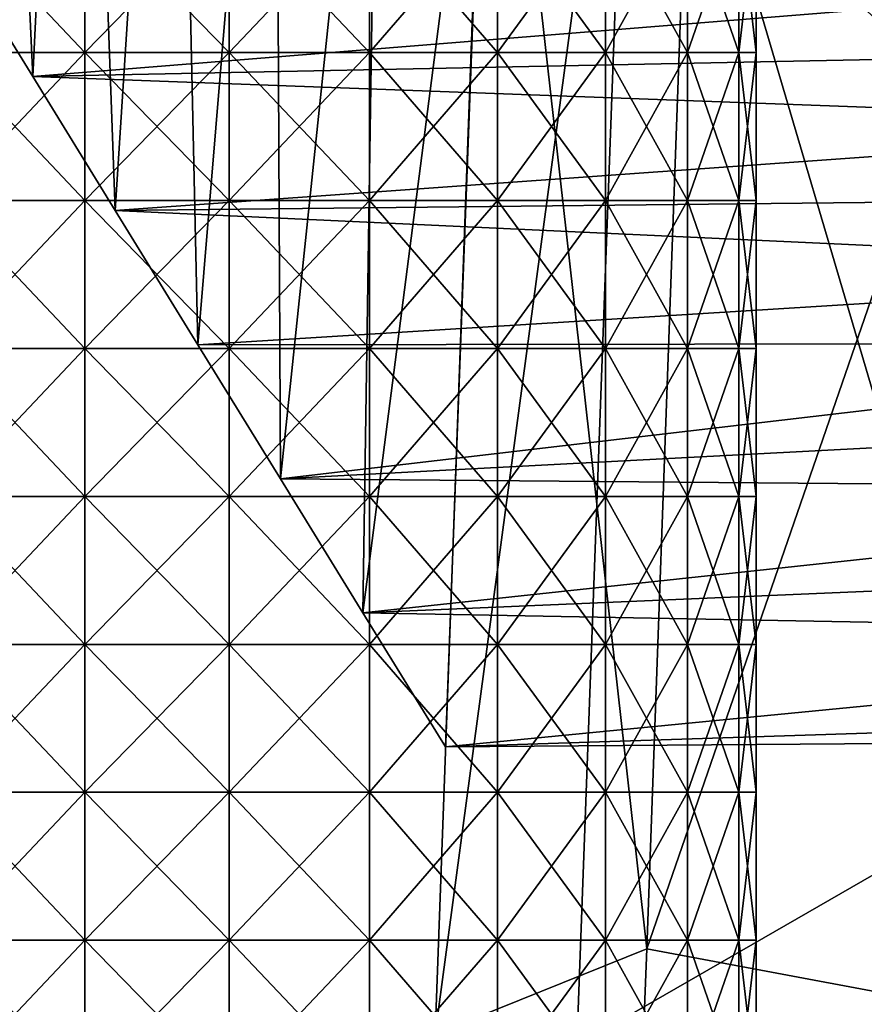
# Model space of a CAD drawing. Header units: millimetres. Extents: x -350 to 350, y 0 to 877.
# Tile 6 of 63: x -278 to -253, y 44 to 73. Entities that reach past the tile are written whole.
import ezdxf

# ---------------------------------------------------------------- set-up
doc = ezdxf.new("R2010")
doc.units = ezdxf.units.MM
doc.header["$LTSCALE"] = 41.718519
for name, color, linetype in [('2', 7, 'CONTINUOUS'), ('39', 7, 'CONTINUOUS'), ('44', 7, 'CONTINUOUS'), ('45', 7, 'CONTINUOUS'), ('71', 7, 'CONTINUOUS'), ('72', 7, 'CONTINUOUS')]:
    doc.layers.add(name, color=color, linetype=linetype)

msp = doc.modelspace()

# ---------------------------------------------------------------- linework, layer by layer
at = {"layer": '2', "linetype": 'Continuous'}
for points in [[(-247.806, 92.851, -496.095), (-249.37, 50.24, -507.556), (-259.994, 86.231, -491.612), (-247.806, 92.851, -496.095)], [(-257.878, 91.947, -464.746), (-264.135, 86.943, -478.329), (-259.536, 46.03, -476.865), (-257.878, 91.947, -464.746)], [(-245.321, 87.227, -461.52), (-257.878, 91.947, -464.746), (-259.536, 46.03, -476.865), (-245.321, 87.227, -461.52)], [(-246.9, 43.666, -473.105), (-245.321, 87.227, -461.52), (-259.536, 46.03, -476.865), (-246.9, 43.666, -473.105)], [(-264.135, 86.943, -478.329), (-259.994, 86.231, -491.612), (-265.724, 43.538, -490.091), (-264.135, 86.943, -478.329)], [(-264.135, 86.943, -478.329), (-265.724, 43.538, -490.091), (-259.536, 46.03, -476.865), (-264.135, 86.943, -478.329)], [(-259.994, 86.231, -491.612), (-261.582, 43.204, -503.434), (-265.724, 43.538, -490.091), (-259.994, 86.231, -491.612)], [(-259.994, 86.231, -491.612), (-249.37, 50.24, -507.556), (-261.582, 43.204, -503.434), (-259.994, 86.231, -491.612)], [(-249.37, 50.24, -507.556), (-250.35, 25.148, -515.168), (-261.582, 43.204, -503.434), (-249.37, 50.24, -507.556)], [(-265.724, 43.538, -490.091), (-261.35, 0, -491.106), (-259.536, 46.03, -476.865), (-265.724, 43.538, -490.091)], [(-261.35, 0, -491.106), (-246.9, 43.666, -473.105), (-259.536, 46.03, -476.865), (-261.35, 0, -491.106)]]:
    msp.add_3dface(points, dxfattribs=at)
at = {"layer": '39', "linetype": 'Continuous'}
for points in [[(-277.477, 71.524, -290.451), (-279.889, 75.444, -250.472), (-278.9, 101.941, -285.792), (-277.477, 71.524, -290.451)], [(-276.176, 98.273, -325.072), (-277.477, 71.524, -290.451), (-278.9, 101.941, -285.792), (-276.176, 98.273, -325.072)], [(-275.065, 67.605, -330.429), (-277.477, 71.524, -290.451), (-276.176, 98.273, -325.072), (-275.065, 67.605, -330.429)], [(-273.34, 94.605, -364.347), (-275.065, 67.605, -330.429), (-276.176, 98.273, -325.072), (-273.34, 94.605, -364.347)], [(-272.653, 63.686, -370.406), (-275.065, 67.605, -330.429), (-273.34, 94.605, -364.347), (-272.653, 63.686, -370.406)], [(-270.399, 90.937, -403.621), (-272.653, 63.686, -370.406), (-273.34, 94.605, -364.347), (-270.399, 90.937, -403.621)], [(-270.242, 59.766, -410.383), (-272.653, 63.686, -370.406), (-270.399, 90.937, -403.621), (-270.242, 59.766, -410.383)], [(-267.361, 87.269, -442.899), (-270.242, 59.766, -410.383), (-270.399, 90.937, -403.621), (-267.361, 87.269, -442.899)], [(-267.83, 55.847, -450.358), (-270.242, 59.766, -410.383), (-267.361, 87.269, -442.899), (-267.83, 55.847, -450.358)], [(-264.224, 83.875, -482.118), (-267.83, 55.847, -450.358), (-267.361, 87.269, -442.899), (-264.224, 83.875, -482.118)], [(-265.418, 51.928, -490.333), (-267.83, 55.847, -450.358), (-264.224, 83.875, -482.118), (-265.418, 51.928, -490.333)]]:
    msp.add_3dface(points, dxfattribs=at)
at = {"layer": '44', "linetype": 'Continuous'}
for points in [[(-265.418, 51.928, -490.333), (-264.224, 83.875, -482.118), (-230.454, 52.197, -487.593), (-265.418, 51.928, -490.333)], [(-230.454, 52.197, -487.593), (-264.224, 83.875, -482.118), (-229.675, 73.515, -481.723), (-230.454, 52.197, -487.593)]]:
    msp.add_3dface(points, dxfattribs=at)
at = {"layer": '45', "linetype": 'Continuous'}
for points in [[(-279.889, 75.444, -250.472), (-277.477, 71.524, -290.451), (-241.853, 74.396, -261.156), (-279.889, 75.444, -250.472)], [(-241.853, 74.396, -261.156), (-277.477, 71.524, -290.451), (-240.757, 72.262, -282.923), (-241.853, 74.396, -261.156)], [(-240.757, 72.262, -282.923), (-277.477, 71.524, -290.451), (-239.661, 70.128, -304.69), (-240.757, 72.262, -282.923)], [(-277.477, 71.524, -290.451), (-275.065, 67.605, -330.429), (-239.661, 70.128, -304.69), (-277.477, 71.524, -290.451)], [(-239.661, 70.128, -304.69), (-275.065, 67.605, -330.429), (-238.566, 67.994, -326.456), (-239.661, 70.128, -304.69)], [(-238.566, 67.994, -326.456), (-275.065, 67.605, -330.429), (-237.47, 65.861, -348.223), (-238.566, 67.994, -326.456)], [(-275.065, 67.605, -330.429), (-272.653, 63.686, -370.406), (-237.47, 65.861, -348.223), (-275.065, 67.605, -330.429)], [(-237.47, 65.861, -348.223), (-272.653, 63.686, -370.406), (-236.374, 63.727, -369.989), (-237.47, 65.861, -348.223)], [(-272.653, 63.686, -370.406), (-270.242, 59.766, -410.383), (-236.374, 63.727, -369.989), (-272.653, 63.686, -370.406)], [(-236.374, 63.727, -369.989), (-270.242, 59.766, -410.383), (-235.278, 61.593, -391.756), (-236.374, 63.727, -369.989)], [(-235.278, 61.593, -391.756), (-270.242, 59.766, -410.383), (-234.182, 59.459, -413.523), (-235.278, 61.593, -391.756)], [(-270.242, 59.766, -410.383), (-267.83, 55.847, -450.358), (-234.182, 59.459, -413.523), (-270.242, 59.766, -410.383)], [(-234.182, 59.459, -413.523), (-267.83, 55.847, -450.358), (-233.087, 57.325, -435.29), (-234.182, 59.459, -413.523)], [(-233.087, 57.325, -435.29), (-267.83, 55.847, -450.358), (-231.991, 55.191, -457.056), (-233.087, 57.325, -435.29)], [(-267.83, 55.847, -450.358), (-265.418, 51.928, -490.333), (-231.991, 55.191, -457.056), (-267.83, 55.847, -450.358)], [(-231.991, 55.191, -457.056), (-265.418, 51.928, -490.333), (-230.895, 53.057, -478.823), (-231.991, 55.191, -457.056)], [(-230.895, 53.057, -478.823), (-265.418, 51.928, -490.333), (-230.454, 52.197, -487.593), (-230.895, 53.057, -478.823)]]:
    msp.add_3dface(points, dxfattribs=at)
at = {"layer": '71', "linetype": 'Continuous'}
for points in [[(-275.954, 72.228, -40.659), (-280.05, 72.228, -39.649), (-275.954, 76.554, -40.659), (-275.954, 72.228, -40.659)], [(-275.954, 76.554, -40.659), (-280.05, 72.228, -39.649), (-280.05, 76.554, -39.649), (-275.954, 76.554, -40.659)], [(-271.735, 72.228, -40.659), (-275.954, 72.228, -40.659), (-271.735, 76.554, -40.659), (-271.735, 72.228, -40.659)], [(-271.735, 76.554, -40.659), (-275.954, 72.228, -40.659), (-275.954, 76.554, -40.659), (-271.735, 76.554, -40.659)], [(-267.639, 72.228, -39.649), (-271.735, 72.228, -40.659), (-267.639, 76.554, -39.649), (-267.639, 72.228, -39.649)], [(-267.639, 76.554, -39.649), (-271.735, 72.228, -40.659), (-271.735, 76.554, -40.659), (-267.639, 76.554, -39.649)], [(-263.903, 72.228, -37.689), (-267.639, 72.228, -39.649), (-263.903, 76.554, -37.689), (-263.903, 72.228, -37.689)], [(-263.903, 76.554, -37.689), (-267.639, 72.228, -39.649), (-267.639, 76.554, -39.649), (-263.903, 76.554, -37.689)], [(-260.745, 72.228, -34.891), (-263.903, 72.228, -37.689), (-260.745, 76.554, -34.891), (-260.745, 72.228, -34.891)], [(-260.745, 76.554, -34.891), (-263.903, 72.228, -37.689), (-263.903, 76.554, -37.689), (-260.745, 76.554, -34.891)], [(-258.349, 72.228, -31.419), (-260.745, 72.228, -34.891), (-258.349, 76.554, -31.419), (-258.349, 72.228, -31.419)], [(-258.349, 76.554, -31.419), (-260.745, 72.228, -34.891), (-260.745, 76.554, -34.891), (-258.349, 76.554, -31.419)], [(-256.853, 72.228, -27.474), (-258.349, 72.228, -31.419), (-256.853, 76.554, -27.474), (-256.853, 72.228, -27.474)], [(-256.853, 76.554, -27.474), (-258.349, 72.228, -31.419), (-258.349, 76.554, -31.419), (-256.853, 76.554, -27.474)], [(-256.344, 72.228, -23.286), (-256.853, 72.228, -27.474), (-256.344, 76.554, -23.286), (-256.344, 72.228, -23.286)], [(-256.344, 76.554, -23.286), (-256.853, 72.228, -27.474), (-256.853, 76.554, -27.474), (-256.344, 76.554, -23.286)], [(-275.954, 67.903, -40.659), (-280.05, 67.903, -39.649), (-275.954, 72.228, -40.659), (-275.954, 67.903, -40.659)], [(-275.954, 72.228, -40.659), (-280.05, 67.903, -39.649), (-280.05, 72.228, -39.649), (-275.954, 72.228, -40.659)], [(-271.735, 67.903, -40.659), (-275.954, 67.903, -40.659), (-271.735, 72.228, -40.659), (-271.735, 67.903, -40.659)], [(-271.735, 72.228, -40.659), (-275.954, 67.903, -40.659), (-275.954, 72.228, -40.659), (-271.735, 72.228, -40.659)], [(-267.639, 67.903, -39.649), (-271.735, 67.903, -40.659), (-267.639, 72.228, -39.649), (-267.639, 67.903, -39.649)], [(-267.639, 72.228, -39.649), (-271.735, 67.903, -40.659), (-271.735, 72.228, -40.659), (-267.639, 72.228, -39.649)], [(-263.903, 67.903, -37.689), (-267.639, 67.903, -39.649), (-263.903, 72.228, -37.689), (-263.903, 67.903, -37.689)], [(-263.903, 72.228, -37.689), (-267.639, 67.903, -39.649), (-267.639, 72.228, -39.649), (-263.903, 72.228, -37.689)], [(-260.745, 67.903, -34.891), (-263.903, 67.903, -37.689), (-260.745, 72.228, -34.891), (-260.745, 67.903, -34.891)], [(-260.745, 72.228, -34.891), (-263.903, 67.903, -37.689), (-263.903, 72.228, -37.689), (-260.745, 72.228, -34.891)], [(-258.349, 67.903, -31.419), (-260.745, 67.903, -34.891), (-258.349, 72.228, -31.419), (-258.349, 67.903, -31.419)], [(-258.349, 72.228, -31.419), (-260.745, 67.903, -34.891), (-260.745, 72.228, -34.891), (-258.349, 72.228, -31.419)], [(-256.853, 67.903, -27.474), (-258.349, 67.903, -31.419), (-256.853, 72.228, -27.474), (-256.853, 67.903, -27.474)], [(-256.853, 72.228, -27.474), (-258.349, 67.903, -31.419), (-258.349, 72.228, -31.419), (-256.853, 72.228, -27.474)], [(-256.344, 67.903, -23.286), (-256.853, 67.903, -27.474), (-256.344, 72.228, -23.286), (-256.344, 67.903, -23.286)], [(-256.344, 72.228, -23.286), (-256.853, 67.903, -27.474), (-256.853, 72.228, -27.474), (-256.344, 72.228, -23.286)], [(-275.954, 63.578, -40.659), (-280.05, 63.578, -39.649), (-275.954, 67.903, -40.659), (-275.954, 63.578, -40.659)], [(-275.954, 67.903, -40.659), (-280.05, 63.578, -39.649), (-280.05, 67.903, -39.649), (-275.954, 67.903, -40.659)], [(-271.735, 63.578, -40.659), (-275.954, 63.578, -40.659), (-271.735, 67.903, -40.659), (-271.735, 63.578, -40.659)], [(-271.735, 67.903, -40.659), (-275.954, 63.578, -40.659), (-275.954, 67.903, -40.659), (-271.735, 67.903, -40.659)], [(-267.639, 63.578, -39.649), (-271.735, 63.578, -40.659), (-267.639, 67.903, -39.649), (-267.639, 63.578, -39.649)], [(-267.639, 67.903, -39.649), (-271.735, 63.578, -40.659), (-271.735, 67.903, -40.659), (-267.639, 67.903, -39.649)], [(-263.903, 63.578, -37.689), (-267.639, 63.578, -39.649), (-263.903, 67.903, -37.689), (-263.903, 63.578, -37.689)], [(-263.903, 67.903, -37.689), (-267.639, 63.578, -39.649), (-267.639, 67.903, -39.649), (-263.903, 67.903, -37.689)], [(-260.745, 63.578, -34.891), (-263.903, 63.578, -37.689), (-260.745, 67.903, -34.891), (-260.745, 63.578, -34.891)], [(-260.745, 67.903, -34.891), (-263.903, 63.578, -37.689), (-263.903, 67.903, -37.689), (-260.745, 67.903, -34.891)], [(-258.349, 63.578, -31.419), (-260.745, 63.578, -34.891), (-258.349, 67.903, -31.419), (-258.349, 63.578, -31.419)], [(-258.349, 67.903, -31.419), (-260.745, 63.578, -34.891), (-260.745, 67.903, -34.891), (-258.349, 67.903, -31.419)], [(-256.853, 63.578, -27.474), (-258.349, 63.578, -31.419), (-256.853, 67.903, -27.474), (-256.853, 63.578, -27.474)], [(-256.853, 67.903, -27.474), (-258.349, 63.578, -31.419), (-258.349, 67.903, -31.419), (-256.853, 67.903, -27.474)], [(-256.344, 63.578, -23.286), (-256.853, 63.578, -27.474), (-256.344, 67.903, -23.286), (-256.344, 63.578, -23.286)], [(-256.344, 67.903, -23.286), (-256.853, 63.578, -27.474), (-256.853, 67.903, -27.474), (-256.344, 67.903, -23.286)], [(-275.954, 59.253, -40.659), (-280.05, 59.253, -39.649), (-275.954, 63.578, -40.659), (-275.954, 59.253, -40.659)], [(-275.954, 63.578, -40.659), (-280.05, 59.253, -39.649), (-280.05, 63.578, -39.649), (-275.954, 63.578, -40.659)], [(-271.735, 59.253, -40.659), (-275.954, 59.253, -40.659), (-271.735, 63.578, -40.659), (-271.735, 59.253, -40.659)], [(-271.735, 63.578, -40.659), (-275.954, 59.253, -40.659), (-275.954, 63.578, -40.659), (-271.735, 63.578, -40.659)], [(-267.639, 59.253, -39.649), (-271.735, 59.253, -40.659), (-267.639, 63.578, -39.649), (-267.639, 59.253, -39.649)], [(-267.639, 63.578, -39.649), (-271.735, 59.253, -40.659), (-271.735, 63.578, -40.659), (-267.639, 63.578, -39.649)], [(-263.903, 59.253, -37.689), (-267.639, 59.253, -39.649), (-263.903, 63.578, -37.689), (-263.903, 59.253, -37.689)], [(-263.903, 63.578, -37.689), (-267.639, 59.253, -39.649), (-267.639, 63.578, -39.649), (-263.903, 63.578, -37.689)], [(-260.745, 59.253, -34.891), (-263.903, 59.253, -37.689), (-260.745, 63.578, -34.891), (-260.745, 59.253, -34.891)], [(-260.745, 63.578, -34.891), (-263.903, 59.253, -37.689), (-263.903, 63.578, -37.689), (-260.745, 63.578, -34.891)], [(-258.349, 59.253, -31.419), (-260.745, 59.253, -34.891), (-258.349, 63.578, -31.419), (-258.349, 59.253, -31.419)], [(-258.349, 63.578, -31.419), (-260.745, 59.253, -34.891), (-260.745, 63.578, -34.891), (-258.349, 63.578, -31.419)], [(-256.853, 59.253, -27.474), (-258.349, 59.253, -31.419), (-256.853, 63.578, -27.474), (-256.853, 59.253, -27.474)], [(-256.853, 63.578, -27.474), (-258.349, 59.253, -31.419), (-258.349, 63.578, -31.419), (-256.853, 63.578, -27.474)], [(-256.344, 59.253, -23.286), (-256.853, 59.253, -27.474), (-256.344, 63.578, -23.286), (-256.344, 59.253, -23.286)], [(-256.344, 63.578, -23.286), (-256.853, 59.253, -27.474), (-256.853, 63.578, -27.474), (-256.344, 63.578, -23.286)], [(-275.954, 54.928, -40.659), (-280.05, 54.928, -39.649), (-275.954, 59.253, -40.659), (-275.954, 54.928, -40.659)], [(-275.954, 59.253, -40.659), (-280.05, 54.928, -39.649), (-280.05, 59.253, -39.649), (-275.954, 59.253, -40.659)], [(-271.735, 54.928, -40.659), (-275.954, 54.928, -40.659), (-271.735, 59.253, -40.659), (-271.735, 54.928, -40.659)], [(-271.735, 59.253, -40.659), (-275.954, 54.928, -40.659), (-275.954, 59.253, -40.659), (-271.735, 59.253, -40.659)], [(-267.639, 54.928, -39.649), (-271.735, 54.928, -40.659), (-267.639, 59.253, -39.649), (-267.639, 54.928, -39.649)], [(-267.639, 59.253, -39.649), (-271.735, 54.928, -40.659), (-271.735, 59.253, -40.659), (-267.639, 59.253, -39.649)], [(-263.903, 54.928, -37.689), (-267.639, 54.928, -39.649), (-263.903, 59.253, -37.689), (-263.903, 54.928, -37.689)], [(-263.903, 59.253, -37.689), (-267.639, 54.928, -39.649), (-267.639, 59.253, -39.649), (-263.903, 59.253, -37.689)], [(-260.745, 54.928, -34.891), (-263.903, 54.928, -37.689), (-260.745, 59.253, -34.891), (-260.745, 54.928, -34.891)], [(-260.745, 59.253, -34.891), (-263.903, 54.928, -37.689), (-263.903, 59.253, -37.689), (-260.745, 59.253, -34.891)], [(-258.349, 54.928, -31.419), (-260.745, 54.928, -34.891), (-258.349, 59.253, -31.419), (-258.349, 54.928, -31.419)], [(-258.349, 59.253, -31.419), (-260.745, 54.928, -34.891), (-260.745, 59.253, -34.891), (-258.349, 59.253, -31.419)], [(-256.853, 54.928, -27.474), (-258.349, 54.928, -31.419), (-256.853, 59.253, -27.474), (-256.853, 54.928, -27.474)], [(-256.853, 59.253, -27.474), (-258.349, 54.928, -31.419), (-258.349, 59.253, -31.419), (-256.853, 59.253, -27.474)], [(-256.344, 54.928, -23.286), (-256.853, 54.928, -27.474), (-256.344, 59.253, -23.286), (-256.344, 54.928, -23.286)], [(-256.344, 59.253, -23.286), (-256.853, 54.928, -27.474), (-256.853, 59.253, -27.474), (-256.344, 59.253, -23.286)], [(-275.954, 50.603, -40.659), (-280.05, 50.603, -39.649), (-275.954, 54.928, -40.659), (-275.954, 50.603, -40.659)], [(-275.954, 54.928, -40.659), (-280.05, 50.603, -39.649), (-280.05, 54.928, -39.649), (-275.954, 54.928, -40.659)], [(-271.735, 50.603, -40.659), (-275.954, 50.603, -40.659), (-271.735, 54.928, -40.659), (-271.735, 50.603, -40.659)], [(-271.735, 54.928, -40.659), (-275.954, 50.603, -40.659), (-275.954, 54.928, -40.659), (-271.735, 54.928, -40.659)], [(-267.639, 50.603, -39.649), (-271.735, 50.603, -40.659), (-267.639, 54.928, -39.649), (-267.639, 50.603, -39.649)], [(-267.639, 54.928, -39.649), (-271.735, 50.603, -40.659), (-271.735, 54.928, -40.659), (-267.639, 54.928, -39.649)], [(-263.903, 50.603, -37.689), (-267.639, 50.603, -39.649), (-263.903, 54.928, -37.689), (-263.903, 50.603, -37.689)], [(-263.903, 54.928, -37.689), (-267.639, 50.603, -39.649), (-267.639, 54.928, -39.649), (-263.903, 54.928, -37.689)], [(-260.745, 50.603, -34.891), (-263.903, 50.603, -37.689), (-260.745, 54.928, -34.891), (-260.745, 50.603, -34.891)], [(-260.745, 54.928, -34.891), (-263.903, 50.603, -37.689), (-263.903, 54.928, -37.689), (-260.745, 54.928, -34.891)], [(-258.349, 50.603, -31.419), (-260.745, 50.603, -34.891), (-258.349, 54.928, -31.419), (-258.349, 50.603, -31.419)], [(-258.349, 54.928, -31.419), (-260.745, 50.603, -34.891), (-260.745, 54.928, -34.891), (-258.349, 54.928, -31.419)], [(-256.853, 50.603, -27.474), (-258.349, 50.603, -31.419), (-256.853, 54.928, -27.474), (-256.853, 50.603, -27.474)], [(-256.853, 54.928, -27.474), (-258.349, 50.603, -31.419), (-258.349, 54.928, -31.419), (-256.853, 54.928, -27.474)], [(-256.344, 50.603, -23.286), (-256.853, 50.603, -27.474), (-256.344, 54.928, -23.286), (-256.344, 50.603, -23.286)], [(-256.344, 54.928, -23.286), (-256.853, 50.603, -27.474), (-256.853, 54.928, -27.474), (-256.344, 54.928, -23.286)], [(-275.954, 46.278, -40.659), (-280.05, 46.278, -39.649), (-275.954, 50.603, -40.659), (-275.954, 46.278, -40.659)], [(-275.954, 50.603, -40.659), (-280.05, 46.278, -39.649), (-280.05, 50.603, -39.649), (-275.954, 50.603, -40.659)], [(-271.735, 46.278, -40.659), (-275.954, 46.278, -40.659), (-271.735, 50.603, -40.659), (-271.735, 46.278, -40.659)], [(-271.735, 50.603, -40.659), (-275.954, 46.278, -40.659), (-275.954, 50.603, -40.659), (-271.735, 50.603, -40.659)], [(-267.639, 46.278, -39.649), (-271.735, 46.278, -40.659), (-267.639, 50.603, -39.649), (-267.639, 46.278, -39.649)], [(-267.639, 50.603, -39.649), (-271.735, 46.278, -40.659), (-271.735, 50.603, -40.659), (-267.639, 50.603, -39.649)], [(-263.903, 46.278, -37.689), (-267.639, 46.278, -39.649), (-263.903, 50.603, -37.689), (-263.903, 46.278, -37.689)], [(-263.903, 50.603, -37.689), (-267.639, 46.278, -39.649), (-267.639, 50.603, -39.649), (-263.903, 50.603, -37.689)], [(-260.745, 46.278, -34.891), (-263.903, 46.278, -37.689), (-260.745, 50.603, -34.891), (-260.745, 46.278, -34.891)], [(-260.745, 50.603, -34.891), (-263.903, 46.278, -37.689), (-263.903, 50.603, -37.689), (-260.745, 50.603, -34.891)], [(-258.349, 46.278, -31.419), (-260.745, 46.278, -34.891), (-258.349, 50.603, -31.419), (-258.349, 46.278, -31.419)], [(-258.349, 50.603, -31.419), (-260.745, 46.278, -34.891), (-260.745, 50.603, -34.891), (-258.349, 50.603, -31.419)], [(-256.853, 46.278, -27.474), (-258.349, 46.278, -31.419), (-256.853, 50.603, -27.474), (-256.853, 46.278, -27.474)], [(-256.853, 50.603, -27.474), (-258.349, 46.278, -31.419), (-258.349, 50.603, -31.419), (-256.853, 50.603, -27.474)], [(-256.344, 46.278, -23.286), (-256.853, 46.278, -27.474), (-256.344, 50.603, -23.286), (-256.344, 46.278, -23.286)], [(-256.344, 50.603, -23.286), (-256.853, 46.278, -27.474), (-256.853, 50.603, -27.474), (-256.344, 50.603, -23.286)], [(-275.954, 41.953, -40.659), (-280.05, 41.953, -39.649), (-275.954, 46.278, -40.659), (-275.954, 41.953, -40.659)], [(-275.954, 46.278, -40.659), (-280.05, 41.953, -39.649), (-280.05, 46.278, -39.649), (-275.954, 46.278, -40.659)], [(-271.735, 41.953, -40.659), (-275.954, 41.953, -40.659), (-271.735, 46.278, -40.659), (-271.735, 41.953, -40.659)], [(-271.735, 46.278, -40.659), (-275.954, 41.953, -40.659), (-275.954, 46.278, -40.659), (-271.735, 46.278, -40.659)], [(-267.639, 41.953, -39.649), (-271.735, 41.953, -40.659), (-267.639, 46.278, -39.649), (-267.639, 41.953, -39.649)], [(-267.639, 46.278, -39.649), (-271.735, 41.953, -40.659), (-271.735, 46.278, -40.659), (-267.639, 46.278, -39.649)], [(-263.903, 41.953, -37.689), (-267.639, 41.953, -39.649), (-263.903, 46.278, -37.689), (-263.903, 41.953, -37.689)], [(-263.903, 46.278, -37.689), (-267.639, 41.953, -39.649), (-267.639, 46.278, -39.649), (-263.903, 46.278, -37.689)], [(-260.745, 41.953, -34.891), (-263.903, 41.953, -37.689), (-260.745, 46.278, -34.891), (-260.745, 41.953, -34.891)], [(-260.745, 46.278, -34.891), (-263.903, 41.953, -37.689), (-263.903, 46.278, -37.689), (-260.745, 46.278, -34.891)], [(-258.349, 41.953, -31.419), (-260.745, 41.953, -34.891), (-258.349, 46.278, -31.419), (-258.349, 41.953, -31.419)], [(-258.349, 46.278, -31.419), (-260.745, 41.953, -34.891), (-260.745, 46.278, -34.891), (-258.349, 46.278, -31.419)], [(-256.853, 41.953, -27.474), (-258.349, 41.953, -31.419), (-256.853, 46.278, -27.474), (-256.853, 41.953, -27.474)], [(-256.853, 46.278, -27.474), (-258.349, 41.953, -31.419), (-258.349, 46.278, -31.419), (-256.853, 46.278, -27.474)], [(-256.344, 41.953, -23.286), (-256.853, 41.953, -27.474), (-256.344, 46.278, -23.286), (-256.344, 41.953, -23.286)], [(-256.344, 46.278, -23.286), (-256.853, 41.953, -27.474), (-256.853, 46.278, -27.474), (-256.344, 46.278, -23.286)]]:
    msp.add_3dface(points, dxfattribs=at)
at = {"layer": '72', "linetype": 'Continuous'}
for points in [[(-280.05, 72.228, -6.924), (-275.954, 72.228, -5.914), (-280.05, 76.554, -6.924), (-280.05, 72.228, -6.924)], [(-280.05, 76.554, -6.924), (-275.954, 72.228, -5.914), (-275.954, 76.554, -5.914), (-280.05, 76.554, -6.924)], [(-275.954, 72.228, -5.914), (-271.735, 72.228, -5.914), (-275.954, 76.554, -5.914), (-275.954, 72.228, -5.914)], [(-275.954, 76.554, -5.914), (-271.735, 72.228, -5.914), (-271.735, 76.554, -5.914), (-275.954, 76.554, -5.914)], [(-271.735, 72.228, -5.914), (-267.639, 72.228, -6.924), (-271.735, 76.554, -5.914), (-271.735, 72.228, -5.914)], [(-271.735, 76.554, -5.914), (-267.639, 72.228, -6.924), (-267.639, 76.554, -6.924), (-271.735, 76.554, -5.914)], [(-267.639, 72.228, -6.924), (-263.903, 72.228, -8.884), (-267.639, 76.554, -6.924), (-267.639, 72.228, -6.924)], [(-267.639, 76.554, -6.924), (-263.903, 72.228, -8.884), (-263.903, 76.554, -8.884), (-267.639, 76.554, -6.924)], [(-263.903, 72.228, -8.884), (-260.745, 72.228, -11.682), (-263.903, 76.554, -8.884), (-263.903, 72.228, -8.884)], [(-263.903, 76.554, -8.884), (-260.745, 72.228, -11.682), (-260.745, 76.554, -11.682), (-263.903, 76.554, -8.884)], [(-260.745, 72.228, -11.682), (-258.349, 72.228, -15.154), (-260.745, 76.554, -11.682), (-260.745, 72.228, -11.682)], [(-260.745, 76.554, -11.682), (-258.349, 72.228, -15.154), (-258.349, 76.554, -15.154), (-260.745, 76.554, -11.682)], [(-258.349, 72.228, -15.154), (-256.853, 72.228, -19.098), (-258.349, 76.554, -15.154), (-258.349, 72.228, -15.154)], [(-258.349, 76.554, -15.154), (-256.853, 72.228, -19.098), (-256.853, 76.554, -19.098), (-258.349, 76.554, -15.154)], [(-256.344, 72.228, -23.286), (-256.344, 76.554, -23.286), (-256.853, 76.554, -19.098), (-256.344, 72.228, -23.286)], [(-256.853, 72.228, -19.098), (-256.344, 72.228, -23.286), (-256.853, 76.554, -19.098), (-256.853, 72.228, -19.098)], [(-280.05, 67.903, -6.924), (-275.954, 67.903, -5.914), (-280.05, 72.228, -6.924), (-280.05, 67.903, -6.924)], [(-280.05, 72.228, -6.924), (-275.954, 67.903, -5.914), (-275.954, 72.228, -5.914), (-280.05, 72.228, -6.924)], [(-275.954, 67.903, -5.914), (-271.735, 67.903, -5.914), (-275.954, 72.228, -5.914), (-275.954, 67.903, -5.914)], [(-275.954, 72.228, -5.914), (-271.735, 67.903, -5.914), (-271.735, 72.228, -5.914), (-275.954, 72.228, -5.914)], [(-271.735, 67.903, -5.914), (-267.639, 67.903, -6.924), (-271.735, 72.228, -5.914), (-271.735, 67.903, -5.914)], [(-271.735, 72.228, -5.914), (-267.639, 67.903, -6.924), (-267.639, 72.228, -6.924), (-271.735, 72.228, -5.914)], [(-267.639, 67.903, -6.924), (-263.903, 67.903, -8.884), (-267.639, 72.228, -6.924), (-267.639, 67.903, -6.924)], [(-267.639, 72.228, -6.924), (-263.903, 67.903, -8.884), (-263.903, 72.228, -8.884), (-267.639, 72.228, -6.924)], [(-263.903, 67.903, -8.884), (-260.745, 67.903, -11.682), (-263.903, 72.228, -8.884), (-263.903, 67.903, -8.884)], [(-263.903, 72.228, -8.884), (-260.745, 67.903, -11.682), (-260.745, 72.228, -11.682), (-263.903, 72.228, -8.884)], [(-260.745, 67.903, -11.682), (-258.349, 67.903, -15.154), (-260.745, 72.228, -11.682), (-260.745, 67.903, -11.682)], [(-260.745, 72.228, -11.682), (-258.349, 67.903, -15.154), (-258.349, 72.228, -15.154), (-260.745, 72.228, -11.682)], [(-258.349, 67.903, -15.154), (-256.853, 67.903, -19.098), (-258.349, 72.228, -15.154), (-258.349, 67.903, -15.154)], [(-258.349, 72.228, -15.154), (-256.853, 67.903, -19.098), (-256.853, 72.228, -19.098), (-258.349, 72.228, -15.154)], [(-256.344, 67.903, -23.286), (-256.344, 72.228, -23.286), (-256.853, 72.228, -19.098), (-256.344, 67.903, -23.286)], [(-256.853, 67.903, -19.098), (-256.344, 67.903, -23.286), (-256.853, 72.228, -19.098), (-256.853, 67.903, -19.098)], [(-280.05, 63.578, -6.924), (-275.954, 63.578, -5.914), (-280.05, 67.903, -6.924), (-280.05, 63.578, -6.924)], [(-280.05, 67.903, -6.924), (-275.954, 63.578, -5.914), (-275.954, 67.903, -5.914), (-280.05, 67.903, -6.924)], [(-275.954, 63.578, -5.914), (-271.735, 63.578, -5.914), (-275.954, 67.903, -5.914), (-275.954, 63.578, -5.914)], [(-275.954, 67.903, -5.914), (-271.735, 63.578, -5.914), (-271.735, 67.903, -5.914), (-275.954, 67.903, -5.914)], [(-271.735, 63.578, -5.914), (-267.639, 63.578, -6.924), (-271.735, 67.903, -5.914), (-271.735, 63.578, -5.914)], [(-271.735, 67.903, -5.914), (-267.639, 63.578, -6.924), (-267.639, 67.903, -6.924), (-271.735, 67.903, -5.914)], [(-267.639, 63.578, -6.924), (-263.903, 63.578, -8.884), (-267.639, 67.903, -6.924), (-267.639, 63.578, -6.924)], [(-267.639, 67.903, -6.924), (-263.903, 63.578, -8.884), (-263.903, 67.903, -8.884), (-267.639, 67.903, -6.924)], [(-263.903, 63.578, -8.884), (-260.745, 63.578, -11.682), (-263.903, 67.903, -8.884), (-263.903, 63.578, -8.884)], [(-263.903, 67.903, -8.884), (-260.745, 63.578, -11.682), (-260.745, 67.903, -11.682), (-263.903, 67.903, -8.884)], [(-260.745, 63.578, -11.682), (-258.349, 63.578, -15.154), (-260.745, 67.903, -11.682), (-260.745, 63.578, -11.682)], [(-260.745, 67.903, -11.682), (-258.349, 63.578, -15.154), (-258.349, 67.903, -15.154), (-260.745, 67.903, -11.682)], [(-258.349, 63.578, -15.154), (-256.853, 63.578, -19.098), (-258.349, 67.903, -15.154), (-258.349, 63.578, -15.154)], [(-258.349, 67.903, -15.154), (-256.853, 63.578, -19.098), (-256.853, 67.903, -19.098), (-258.349, 67.903, -15.154)], [(-256.344, 63.578, -23.286), (-256.344, 67.903, -23.286), (-256.853, 67.903, -19.098), (-256.344, 63.578, -23.286)], [(-256.853, 63.578, -19.098), (-256.344, 63.578, -23.286), (-256.853, 67.903, -19.098), (-256.853, 63.578, -19.098)], [(-280.05, 59.253, -6.924), (-275.954, 59.253, -5.914), (-280.05, 63.578, -6.924), (-280.05, 59.253, -6.924)], [(-280.05, 63.578, -6.924), (-275.954, 59.253, -5.914), (-275.954, 63.578, -5.914), (-280.05, 63.578, -6.924)], [(-275.954, 59.253, -5.914), (-271.735, 59.253, -5.914), (-275.954, 63.578, -5.914), (-275.954, 59.253, -5.914)], [(-275.954, 63.578, -5.914), (-271.735, 59.253, -5.914), (-271.735, 63.578, -5.914), (-275.954, 63.578, -5.914)], [(-271.735, 59.253, -5.914), (-267.639, 59.253, -6.924), (-271.735, 63.578, -5.914), (-271.735, 59.253, -5.914)], [(-271.735, 63.578, -5.914), (-267.639, 59.253, -6.924), (-267.639, 63.578, -6.924), (-271.735, 63.578, -5.914)], [(-267.639, 59.253, -6.924), (-263.903, 59.253, -8.884), (-267.639, 63.578, -6.924), (-267.639, 59.253, -6.924)], [(-267.639, 63.578, -6.924), (-263.903, 59.253, -8.884), (-263.903, 63.578, -8.884), (-267.639, 63.578, -6.924)], [(-263.903, 59.253, -8.884), (-260.745, 59.253, -11.682), (-263.903, 63.578, -8.884), (-263.903, 59.253, -8.884)], [(-263.903, 63.578, -8.884), (-260.745, 59.253, -11.682), (-260.745, 63.578, -11.682), (-263.903, 63.578, -8.884)], [(-260.745, 59.253, -11.682), (-258.349, 59.253, -15.154), (-260.745, 63.578, -11.682), (-260.745, 59.253, -11.682)], [(-260.745, 63.578, -11.682), (-258.349, 59.253, -15.154), (-258.349, 63.578, -15.154), (-260.745, 63.578, -11.682)], [(-258.349, 59.253, -15.154), (-256.853, 59.253, -19.098), (-258.349, 63.578, -15.154), (-258.349, 59.253, -15.154)], [(-258.349, 63.578, -15.154), (-256.853, 59.253, -19.098), (-256.853, 63.578, -19.098), (-258.349, 63.578, -15.154)], [(-256.344, 59.253, -23.286), (-256.344, 63.578, -23.286), (-256.853, 63.578, -19.098), (-256.344, 59.253, -23.286)], [(-256.853, 59.253, -19.098), (-256.344, 59.253, -23.286), (-256.853, 63.578, -19.098), (-256.853, 59.253, -19.098)], [(-280.05, 54.928, -6.924), (-275.954, 54.928, -5.914), (-280.05, 59.253, -6.924), (-280.05, 54.928, -6.924)], [(-280.05, 59.253, -6.924), (-275.954, 54.928, -5.914), (-275.954, 59.253, -5.914), (-280.05, 59.253, -6.924)], [(-275.954, 54.928, -5.914), (-271.735, 54.928, -5.914), (-275.954, 59.253, -5.914), (-275.954, 54.928, -5.914)], [(-275.954, 59.253, -5.914), (-271.735, 54.928, -5.914), (-271.735, 59.253, -5.914), (-275.954, 59.253, -5.914)], [(-271.735, 54.928, -5.914), (-267.639, 54.928, -6.924), (-271.735, 59.253, -5.914), (-271.735, 54.928, -5.914)], [(-271.735, 59.253, -5.914), (-267.639, 54.928, -6.924), (-267.639, 59.253, -6.924), (-271.735, 59.253, -5.914)], [(-267.639, 54.928, -6.924), (-263.903, 54.928, -8.884), (-267.639, 59.253, -6.924), (-267.639, 54.928, -6.924)], [(-267.639, 59.253, -6.924), (-263.903, 54.928, -8.884), (-263.903, 59.253, -8.884), (-267.639, 59.253, -6.924)], [(-263.903, 54.928, -8.884), (-260.745, 54.928, -11.682), (-263.903, 59.253, -8.884), (-263.903, 54.928, -8.884)], [(-263.903, 59.253, -8.884), (-260.745, 54.928, -11.682), (-260.745, 59.253, -11.682), (-263.903, 59.253, -8.884)], [(-260.745, 54.928, -11.682), (-258.349, 54.928, -15.154), (-260.745, 59.253, -11.682), (-260.745, 54.928, -11.682)], [(-260.745, 59.253, -11.682), (-258.349, 54.928, -15.154), (-258.349, 59.253, -15.154), (-260.745, 59.253, -11.682)], [(-258.349, 54.928, -15.154), (-256.853, 54.928, -19.098), (-258.349, 59.253, -15.154), (-258.349, 54.928, -15.154)], [(-258.349, 59.253, -15.154), (-256.853, 54.928, -19.098), (-256.853, 59.253, -19.098), (-258.349, 59.253, -15.154)], [(-256.344, 54.928, -23.286), (-256.344, 59.253, -23.286), (-256.853, 59.253, -19.098), (-256.344, 54.928, -23.286)], [(-256.853, 54.928, -19.098), (-256.344, 54.928, -23.286), (-256.853, 59.253, -19.098), (-256.853, 54.928, -19.098)], [(-280.05, 50.603, -6.924), (-275.954, 50.603, -5.914), (-280.05, 54.928, -6.924), (-280.05, 50.603, -6.924)], [(-280.05, 54.928, -6.924), (-275.954, 50.603, -5.914), (-275.954, 54.928, -5.914), (-280.05, 54.928, -6.924)], [(-275.954, 50.603, -5.914), (-271.735, 50.603, -5.914), (-275.954, 54.928, -5.914), (-275.954, 50.603, -5.914)], [(-275.954, 54.928, -5.914), (-271.735, 50.603, -5.914), (-271.735, 54.928, -5.914), (-275.954, 54.928, -5.914)], [(-271.735, 50.603, -5.914), (-267.639, 50.603, -6.924), (-271.735, 54.928, -5.914), (-271.735, 50.603, -5.914)], [(-271.735, 54.928, -5.914), (-267.639, 50.603, -6.924), (-267.639, 54.928, -6.924), (-271.735, 54.928, -5.914)], [(-267.639, 50.603, -6.924), (-263.903, 50.603, -8.884), (-267.639, 54.928, -6.924), (-267.639, 50.603, -6.924)], [(-267.639, 54.928, -6.924), (-263.903, 50.603, -8.884), (-263.903, 54.928, -8.884), (-267.639, 54.928, -6.924)], [(-263.903, 50.603, -8.884), (-260.745, 50.603, -11.682), (-263.903, 54.928, -8.884), (-263.903, 50.603, -8.884)], [(-263.903, 54.928, -8.884), (-260.745, 50.603, -11.682), (-260.745, 54.928, -11.682), (-263.903, 54.928, -8.884)], [(-260.745, 50.603, -11.682), (-258.349, 50.603, -15.154), (-260.745, 54.928, -11.682), (-260.745, 50.603, -11.682)], [(-260.745, 54.928, -11.682), (-258.349, 50.603, -15.154), (-258.349, 54.928, -15.154), (-260.745, 54.928, -11.682)], [(-258.349, 50.603, -15.154), (-256.853, 50.603, -19.098), (-258.349, 54.928, -15.154), (-258.349, 50.603, -15.154)], [(-258.349, 54.928, -15.154), (-256.853, 50.603, -19.098), (-256.853, 54.928, -19.098), (-258.349, 54.928, -15.154)], [(-256.344, 50.603, -23.286), (-256.344, 54.928, -23.286), (-256.853, 54.928, -19.098), (-256.344, 50.603, -23.286)], [(-256.853, 50.603, -19.098), (-256.344, 50.603, -23.286), (-256.853, 54.928, -19.098), (-256.853, 50.603, -19.098)], [(-280.05, 46.278, -6.924), (-275.954, 46.278, -5.914), (-280.05, 50.603, -6.924), (-280.05, 46.278, -6.924)], [(-280.05, 50.603, -6.924), (-275.954, 46.278, -5.914), (-275.954, 50.603, -5.914), (-280.05, 50.603, -6.924)], [(-275.954, 46.278, -5.914), (-271.735, 46.278, -5.914), (-275.954, 50.603, -5.914), (-275.954, 46.278, -5.914)], [(-275.954, 50.603, -5.914), (-271.735, 46.278, -5.914), (-271.735, 50.603, -5.914), (-275.954, 50.603, -5.914)], [(-271.735, 46.278, -5.914), (-267.639, 46.278, -6.924), (-271.735, 50.603, -5.914), (-271.735, 46.278, -5.914)], [(-271.735, 50.603, -5.914), (-267.639, 46.278, -6.924), (-267.639, 50.603, -6.924), (-271.735, 50.603, -5.914)], [(-267.639, 46.278, -6.924), (-263.903, 46.278, -8.884), (-267.639, 50.603, -6.924), (-267.639, 46.278, -6.924)], [(-267.639, 50.603, -6.924), (-263.903, 46.278, -8.884), (-263.903, 50.603, -8.884), (-267.639, 50.603, -6.924)], [(-263.903, 46.278, -8.884), (-260.745, 46.278, -11.682), (-263.903, 50.603, -8.884), (-263.903, 46.278, -8.884)], [(-263.903, 50.603, -8.884), (-260.745, 46.278, -11.682), (-260.745, 50.603, -11.682), (-263.903, 50.603, -8.884)], [(-260.745, 46.278, -11.682), (-258.349, 46.278, -15.154), (-260.745, 50.603, -11.682), (-260.745, 46.278, -11.682)], [(-260.745, 50.603, -11.682), (-258.349, 46.278, -15.154), (-258.349, 50.603, -15.154), (-260.745, 50.603, -11.682)], [(-258.349, 46.278, -15.154), (-256.853, 46.278, -19.098), (-258.349, 50.603, -15.154), (-258.349, 46.278, -15.154)], [(-258.349, 50.603, -15.154), (-256.853, 46.278, -19.098), (-256.853, 50.603, -19.098), (-258.349, 50.603, -15.154)], [(-256.344, 46.278, -23.286), (-256.344, 50.603, -23.286), (-256.853, 50.603, -19.098), (-256.344, 46.278, -23.286)], [(-256.853, 46.278, -19.098), (-256.344, 46.278, -23.286), (-256.853, 50.603, -19.098), (-256.853, 46.278, -19.098)], [(-280.05, 41.953, -6.924), (-275.954, 41.953, -5.914), (-280.05, 46.278, -6.924), (-280.05, 41.953, -6.924)], [(-280.05, 46.278, -6.924), (-275.954, 41.953, -5.914), (-275.954, 46.278, -5.914), (-280.05, 46.278, -6.924)], [(-275.954, 41.953, -5.914), (-271.735, 41.953, -5.914), (-275.954, 46.278, -5.914), (-275.954, 41.953, -5.914)], [(-275.954, 46.278, -5.914), (-271.735, 41.953, -5.914), (-271.735, 46.278, -5.914), (-275.954, 46.278, -5.914)], [(-271.735, 41.953, -5.914), (-267.639, 41.953, -6.924), (-271.735, 46.278, -5.914), (-271.735, 41.953, -5.914)], [(-271.735, 46.278, -5.914), (-267.639, 41.953, -6.924), (-267.639, 46.278, -6.924), (-271.735, 46.278, -5.914)], [(-267.639, 41.953, -6.924), (-263.903, 41.953, -8.884), (-267.639, 46.278, -6.924), (-267.639, 41.953, -6.924)], [(-267.639, 46.278, -6.924), (-263.903, 41.953, -8.884), (-263.903, 46.278, -8.884), (-267.639, 46.278, -6.924)], [(-263.903, 41.953, -8.884), (-260.745, 41.953, -11.682), (-263.903, 46.278, -8.884), (-263.903, 41.953, -8.884)], [(-263.903, 46.278, -8.884), (-260.745, 41.953, -11.682), (-260.745, 46.278, -11.682), (-263.903, 46.278, -8.884)], [(-260.745, 41.953, -11.682), (-258.349, 41.953, -15.154), (-260.745, 46.278, -11.682), (-260.745, 41.953, -11.682)], [(-260.745, 46.278, -11.682), (-258.349, 41.953, -15.154), (-258.349, 46.278, -15.154), (-260.745, 46.278, -11.682)], [(-258.349, 41.953, -15.154), (-256.853, 41.953, -19.098), (-258.349, 46.278, -15.154), (-258.349, 41.953, -15.154)], [(-258.349, 46.278, -15.154), (-256.853, 41.953, -19.098), (-256.853, 46.278, -19.098), (-258.349, 46.278, -15.154)], [(-256.344, 41.953, -23.286), (-256.344, 46.278, -23.286), (-256.853, 46.278, -19.098), (-256.344, 41.953, -23.286)], [(-256.853, 41.953, -19.098), (-256.344, 41.953, -23.286), (-256.853, 46.278, -19.098), (-256.853, 41.953, -19.098)]]:
    msp.add_3dface(points, dxfattribs=at)

doc.saveas('drawing.dxf')
